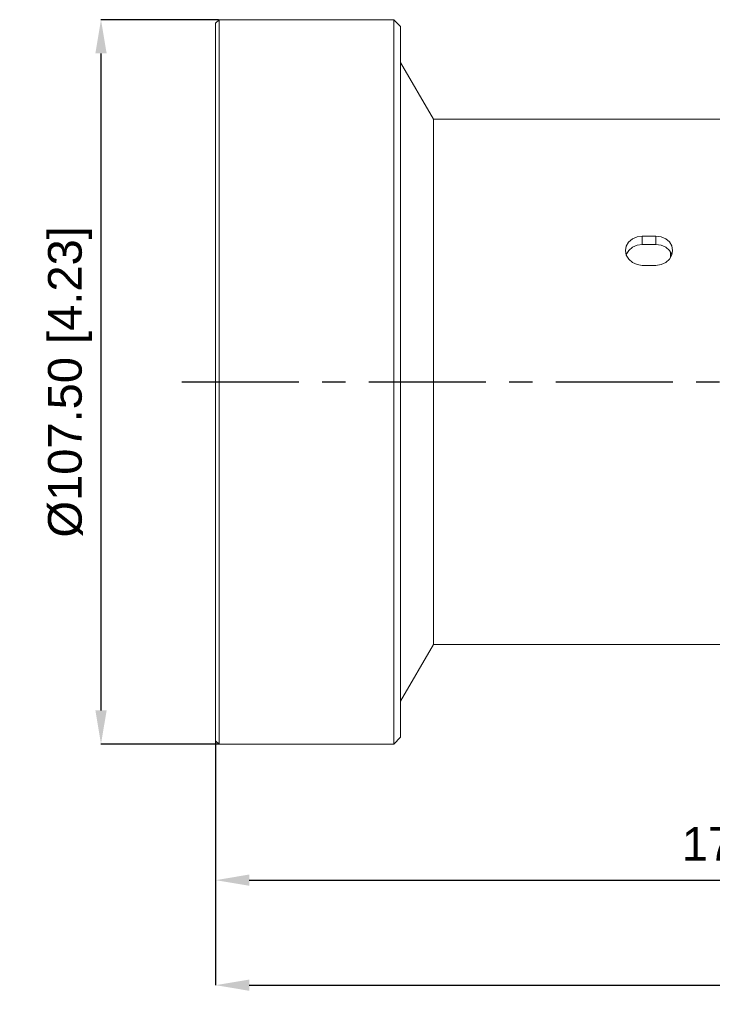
# Model space of a CAD drawing. Header units: millimetres. Extents: x 3925 to 5043, y -86 to 778.
# Tile 15 of 27: x 4362 to 4465, y 219 to 365. Entities that reach past the tile are written whole.
import ezdxf

# ---------------------------------------------------------------- set-up
doc = ezdxf.new("R2010")
doc.units = ezdxf.units.MM
doc.header["$LTSCALE"] = 46.255
doc.header["$PDMODE"] = 3
doc.header["$PDSIZE"] = 1
doc.linetypes.add('CENTER', pattern=[0.6, 0.375, -0.075, 0.075, -0.075])
doc.layers.get('0').update_dxf_attribs({"linetype": 'CONTINUOUS'})
doc.layers.get('Defpoints').update_dxf_attribs({"linetype": 'CONTINUOUS'})
doc.layers.add('PJ-LENS-A22-DXF_CONTINUOUS_LINE', color=7, linetype='CONTINUOUS')
doc.styles.add('SLDTEXTSTYLE0', font='arialbd.ttf', dxfattribs={"height": 5.5})
doc.styles.add('SLDTEXTSTYLE2', font='arial.ttf')
doc.dimstyles.new('SLDDIMSTYLE1', dxfattribs={"dimtxt": 5.650301, "dimasz": 4.572, "dimexe": 0, "dimexo": 0.0625, "dimgap": 1.412575, "dimtad": 0, "dimtih": 1, "dimtoh": 1, "dimlfac": 3.5, "dimrnd": 1e-09, "dimzin": 4, "dimdsep": 46, "dimtxsty": 'SLDTEXTSTYLE0', "dimsah": 1, "dimcen": 0.09, "dimadec": 0, "dimazin": 1, "dimtol": 1, "dimtp": 0.8, "dimtm": 0.8, "dimtfac": 1, "dimtdec": 1, "dimtofl": 0, "dimtmove": 0, "dimatfit": 3, "dimfxl": 1, "dimfrac": 2, "dimtolj": 1, "dimarcsym": 0})

# ---------------------------------------------------------------- blocks, each defined once
blk = doc.blocks.new('*D86')
at = {"color": 0, "linetype": 'Continuous', "lineweight": -2}
for p, q in [((4391.41, 364.78), (4373.95, 364.78)), ((4373.95, 359.78), (4373.95, 262.28)), ((4391.41, 257.28), (4373.95, 257.28))]:
    blk.add_line(p, q, dxfattribs=at)
at = {"color": 0, "linetype": 'Continuous'}
for points in [[(4373.12, 359.78), (4374.79, 359.78), (4373.95, 364.78)], [(4373.12, 262.28), (4374.79, 262.28), (4373.95, 257.28)]]:
    blk.add_solid(points, dxfattribs=at)
at = {"layer": 'Defpoints', "color": 0, "linetype": 'Continuous'}
for p in [(4391.47, 364.78), (4373.95, 257.28), (4391.47, 257.28)]:
    blk.add_point(p, dxfattribs=at)
at = {"color": 0, "linetype": 'Continuous', "lineweight": 0, "insert": (4369.34, 311.03), "char_height": 5, "attachment_point": 5, "rotation": 90, "style": 'SLDTEXTSTYLE2'}
blk.add_mtext('\\A1;%%c107.50 [4.23]', dxfattribs=at)
blk = doc.blocks.new('*D87')
at = {"color": 0, "linetype": 'Continuous', "lineweight": -2}
for p, q in [((4570.18, 268.47), (4570.18, 237.08)), ((4390.97, 257.72), (4390.97, 237.08)), ((4395.97, 237.08), (4565.18, 237.08))]:
    blk.add_line(p, q, dxfattribs=at)
at = {"color": 0, "linetype": 'Continuous'}
for points in [[(4395.97, 237.92), (4395.97, 236.25), (4390.97, 237.08)], [(4565.18, 237.92), (4565.18, 236.25), (4570.18, 237.08)]]:
    blk.add_solid(points, dxfattribs=at)
at = {"layer": 'Defpoints', "color": 0, "linetype": 'Continuous'}
for p in [(4570.18, 268.53), (4390.97, 257.78), (4570.18, 237.08)]:
    blk.add_point(p, dxfattribs=at)
at = {"color": 0, "linetype": 'Continuous', "lineweight": 0, "insert": (4480.57, 241.7), "char_height": 5, "attachment_point": 5, "style": 'SLDTEXTSTYLE2'}
blk.add_mtext('\\A1;179.21 [7.06]', dxfattribs=at)
blk = doc.blocks.new('*D88')
at = {"color": 0, "linetype": 'Continuous', "lineweight": -2}
for p, q in [((4644.14, 284.77), (4644.14, 221.5)), ((4390.97, 257.72), (4390.97, 221.5)), ((4395.97, 221.5), (4639.14, 221.5))]:
    blk.add_line(p, q, dxfattribs=at)
at = {"color": 0, "linetype": 'Continuous'}
for points in [[(4395.97, 222.33), (4395.97, 220.66), (4390.97, 221.5)], [(4639.14, 222.33), (4639.14, 220.66), (4644.14, 221.5)]]:
    blk.add_solid(points, dxfattribs=at)
at = {"layer": 'Defpoints', "color": 0, "linetype": 'Continuous'}
for p in [(4644.14, 284.83), (4390.97, 257.78), (4644.14, 221.5)]:
    blk.add_point(p, dxfattribs=at)
at = {"color": 0, "linetype": 'Continuous', "lineweight": 0, "insert": (4517.56, 226.11), "char_height": 5, "attachment_point": 5, "style": 'SLDTEXTSTYLE2'}
blk.add_mtext('\\A1;253.17 [9.97]', dxfattribs=at)

msp = doc.modelspace()

# ---------------------------------------------------------------- linework, layer by layer
at = {"color": 4, "linetype": 'CENTER'}
msp.add_line((4385.97, 311.031), (4649.144, 311.031), dxfattribs=at)
at = {"layer": 'PJ-LENS-A22-DXF_CONTINUOUS_LINE', "color": 7, "linetype": 'Continuous', "lineweight": 0}
for p, q in [((4390.97, 364.281), (4391.47, 364.781)), ((4390.97, 364.28), (4390.97, 257.781)), ((4391.47, 364.781), (4391.47, 257.281)), ((4417.415, 364.781), (4391.47, 364.781)), ((4417.415, 257.281), (4417.415, 364.781)), ((4418.415, 363.781), (4417.415, 364.781)), ((4418.415, 258.281), (4418.415, 363.78)), ((4423.315, 350.031), (4418.415, 358.431)), ((4423.315, 272.031), (4423.315, 350.031)), ((4472.515, 350.031), (4423.315, 350.031)), ((4454.315, 331.403), (4454.315, 332.655)), ((4454.315, 332.655), (4456.315, 332.655)), ((4456.315, 332.655), (4456.315, 331.403)), ((4452.294, 330.539), (4451.94, 329.953)), ((4456.315, 331.403), (4454.315, 331.403)), ((4458.696, 329.937), (4458.344, 330.531)), ((4458.478, 330.304), (4458.478, 329.487)), ((4456.315, 328.325), (4454.315, 328.325)), ((4423.315, 272.031), (4418.415, 263.631)), ((4468.178, 272.031), (4423.315, 272.031)), ((4390.97, 257.781), (4391.47, 257.281)), ((4417.415, 257.281), (4391.47, 257.281)), ((4418.415, 258.281), (4417.415, 257.281))]:
    msp.add_line(p, q, dxfattribs=at)
for points in [[(4451.815, 330.53), (4451.934, 331.187), (4452.286, 331.782), (4452.841, 332.253), (4453.54, 332.553), (4454.315, 332.655)], [(4456.315, 332.655), (4457.089, 332.553), (4457.785, 332.255), (4458.337, 331.79), (4458.69, 331.203), (4458.815, 330.53)], [(4454.315, 328.325), (4453.541, 328.436), (4452.845, 328.753), (4452.294, 329.243), (4451.94, 329.85), (4451.815, 330.53)], [(4454.315, 331.403), (4453.541, 331.301), (4452.845, 331.004), (4452.294, 330.539)], [(4458.344, 330.531), (4457.789, 331.001), (4457.09, 331.3), (4456.315, 331.403)], [(4458.815, 330.53), (4458.696, 329.866), (4458.344, 329.252), (4457.789, 328.756), (4457.09, 328.436), (4456.315, 328.325)]]:
    msp.add_lwpolyline(points, dxfattribs=at)

# ---------------------------------------------------------------- dimensions: what is measured, and where the dimension line sits
at = {"color": 2, "linetype": 'Continuous', "lineweight": 0}
dim = msp.add_linear_dim(base=(4373.952, 257.281), p1=(4391.47, 364.781), p2=(4391.47, 257.281), angle=90, text='%%c<>[]', dimstyle='SLDDIMSTYLE1', override={"dimtxt": 5, "dimasz": 5, "dimtad": 1, "dimtih": 0, "dimlfac": 1, "dimtxsty": 'SLDTEXTSTYLE2', "dimtol": 0, "dimtp": 0.6, "dimtm": 0.6}, dxfattribs=at)
dim.commit()
dim.dimension.update_dxf_attribs({"geometry": '*D86', "text_midpoint": (4373.952, 311.031), "dimtype": 160})
for base, p2, picture, middle in [((4644.144, 221.497), (4644.144, 284.831), '*D88', (4517.557, 221.497)), ((4570.178, 237.083), (4570.178, 268.531), '*D87', (4480.574, 237.083))]:
    dim = msp.add_linear_dim(base=base, p1=(4390.97, 257.781), p2=p2, angle=0, dimstyle='SLDDIMSTYLE1', override={"dimtxt": 5, "dimasz": 5, "dimtad": 1, "dimtih": 0, "dimlfac": 1, "dimtxsty": 'SLDTEXTSTYLE2', "dimtol": 0, "dimtp": 0.6, "dimtm": 0.6}, dxfattribs=at)
    dim.commit()
    dim.dimension.update_dxf_attribs({"geometry": picture, "text_midpoint": middle, "dimtype": 160})

doc.saveas('drawing.dxf')
